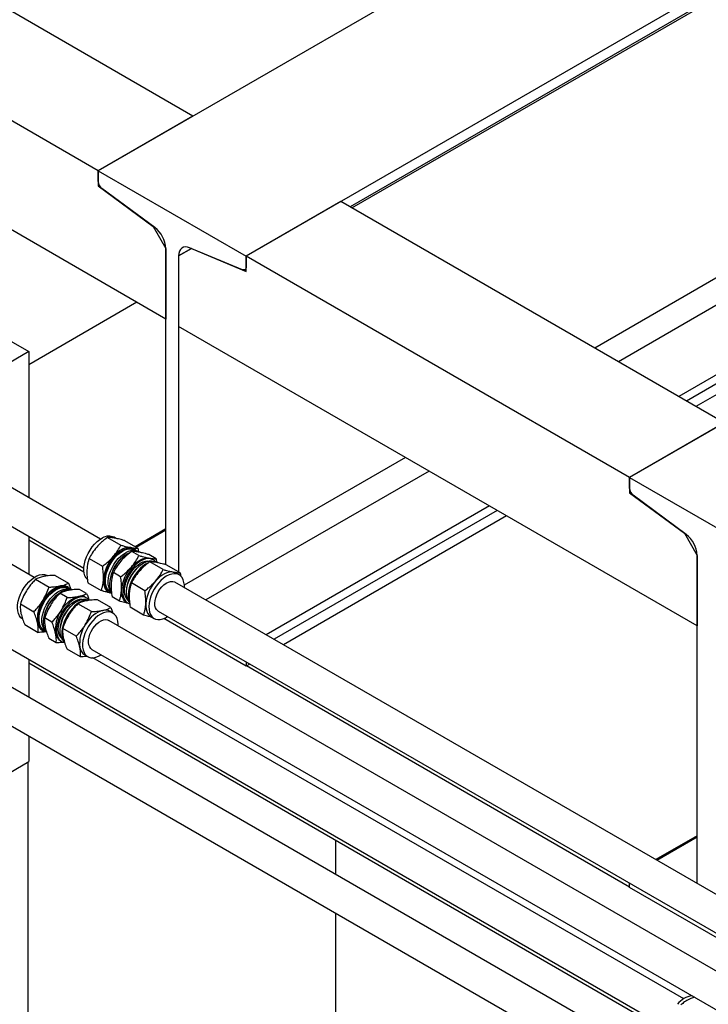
# Model space of a CAD drawing. Header units: millimetres. Extents: x 0 to 25230, y 0 to 17820.
# Tile 159 of 214: x 14622 to 15034, y 11676 to 12265. Entities that reach past the tile are written whole.
import ezdxf

# ---------------------------------------------------------------- set-up
doc = ezdxf.new("R2010")
doc.units = ezdxf.units.MM
doc.linetypes.add('SLD-Sólida', pattern=[0])
doc.layers.add('REFERÊNCIAS', color=9, linetype='SLD-Sólida')

msp = doc.modelspace()

# ---------------------------------------------------------------- linework, layer by layer
at = {"color": 7, "linetype": 'SLD-Sólida', "lineweight": 25, "ltscale": 30}
for p, q in [((14599.59, 12082.58), (14627.87, 12066.25)), ((14627.87, 12066.25), (14612.31, 12057.27)), ((14627.87, 12066.25), (14627.87, 11979)), ((14670.77, 11954.24), (14596.98, 11996.83)), ((14586.98, 11979.51), (14660.77, 11936.91)), ((14631.17, 11931.38), (14557.39, 11973.97)), ((14627.87, 11955.91), (14627.87, 11933.28)), ((14674.91, 11955.28), (14682.91, 11950.66)), ((14680.03, 11954.66), (14678.86, 11955.34)), ((14685.12, 11953.37), (14693.13, 11948.75)), ((14691.23, 11948.19), (14690.61, 11948.55)), ((14693.13, 11948.75), (14693.43, 11946.65)), ((14663.95, 11942.64), (14671.95, 11938.02)), ((14693.71, 11944.42), (14689.39, 11946.92)), ((14691.77, 11947.06), (14690.87, 11947.58)), ((14703.93, 11942.51), (14699.6, 11945.01)), ((14703.93, 11942.51), (14704.24, 11940.35)), ((14696.18, 11939.68), (14695.64, 11939.37)), ((14708.19, 11936.06), (14700.19, 11940.68)), ((14702.19, 11941.87), (14701.41, 11942.32)), ((14718.4, 11934.15), (14710.4, 11938.77)), ((14643.65, 11932.6), (14651.65, 11927.98)), ((14682.75, 11931.78), (14678.43, 11934.28)), ((14717.75, 11932.89), (14715.89, 11933.96)), ((14718.4, 11934.15), (14718.73, 11931.92)), ((14632, 11930.22), (14640, 11925.6)), ((14651.63, 11925.34), (14651.01, 11925.69)), ((14663.2, 11928.09), (14671.2, 11923.47)), ((14697.23, 11923.42), (14689.23, 11928.05)), ((15952.33, 11214.4), (14715.25, 11928.56)), ((14650.8, 11919.36), (14646.47, 11921.86)), ((14652.17, 11924.2), (14651.28, 11924.72)), ((14662.46, 11921.74), (14658.13, 11924.24)), ((14662.59, 11919.01), (14661.81, 11919.46)), ((14675.61, 11922.57), (14676.23, 11922.21)), ((14676.59, 11922.83), (14677.33, 11922.4)), ((14682.01, 11917.23), (14677.68, 11919.73)), ((14686.08, 11922.8), (14686.08, 11922.19)), ((14622.91, 11915.49), (14630.91, 11910.87)), ((14656.58, 11916.82), (14656.05, 11916.51)), ((14665.28, 11911), (14657.27, 11915.62)), ((14676.93, 11913.38), (14668.93, 11918)), ((14686.41, 11916.34), (14687.19, 11915.89)), ((14696.48, 11908.88), (14688.48, 11913.5)), ((14678.15, 11910.03), (14676.29, 11911.1)), ((14700.89, 11907.98), (14702.75, 11906.91)), ((14705.25, 11911.24), (15932.33, 11202.86)), ((14709.6, 11907.3), (14710.84, 11908.01)), ((14586.98, 11906.02), (15009.25, 11662.25)), ((14625.47, 11903.14), (14633.48, 11898.52)), ((14641.71, 11904.63), (14637.39, 11907.13)), ((15912.74, 11191.54), (14675.65, 11905.7)), ((15018.19, 11634.46), (14557.39, 11900.48)), ((14636.02, 11899.71), (14636.63, 11899.35)), ((14636.99, 11899.97), (14637.89, 11899.45)), ((14646.48, 11899.94), (14646.48, 11899.33)), ((14656.19, 11896.28), (14648.19, 11900.9)), ((14644.28, 11892.29), (14639.95, 11894.78)), ((14646.82, 11893.48), (14647.59, 11893.03)), ((14658.76, 11883.93), (14650.75, 11888.55)), ((14661.29, 11885.12), (14663.15, 11884.05)), ((14665.65, 11888.38), (15901.72, 11174.81)), ((14547.39, 11883.16), (15008.19, 11617.14)), ((14627.87, 11882.42), (14627.87, 11859.79)), ((15019.25, 11679.57), (14666.25, 11883.35)), ((14627.87, 11836.7), (14627.87, 11821.29)), ((14612.31, 11812.3), (14627.87, 11821.29))]:
    msp.add_line(p, q, dxfattribs=at)
at = {"color": 7, "linetype": 'SLD-Sólida', "lineweight": 25, "ltscale": 30, "flags": 128}
for points in [[(14662.9, 11930.07), (14662.12, 11931), (14661.43, 11932.3), (14660.98, 11933.84), (14660.77, 11935.57), (14660.8, 11937.47), (14661.09, 11939.48), (14661.61, 11941.56), (14662.37, 11943.65), (14663.33, 11945.72), (14664.48, 11947.71), (14665.8, 11949.57), (14667.24, 11951.26), (14668.78, 11952.74), (14670.38, 11953.98), (14672, 11954.95)], [(14688.97, 11949.15), (14687.76, 11949.25), (14686.48, 11949.12), (14685.14, 11948.75), (14683.76, 11948.16), (14682.37, 11947.35), (14681, 11946.34), (14679.66, 11945.15), (14678.38, 11943.79)], [(14684.38, 11947.8), (14685.99, 11948.47), (14687.54, 11948.83), (14689.01, 11948.87), (14690.35, 11948.6), (14691.54, 11948), (14692.54, 11947.11), (14692.65, 11946.98)], [(14690.61, 11948.55), (14690.07, 11948.82), (14688.97, 11949.15)], [(14677.36, 11921.73), (14676.5, 11922.07), (14675.4, 11922.82), (14674.49, 11923.85), (14673.81, 11925.16), (14673.35, 11926.69), (14673.14, 11928.43), (14673.18, 11930.33), (14673.46, 11932.34), (14673.99, 11934.41), (14674.74, 11936.51), (14675.7, 11938.58), (14676.86, 11940.56), (14678.17, 11942.42), (14679.61, 11944.11), (14681.15, 11945.6), (14682.75, 11946.84), (14684.38, 11947.8)], [(14676.59, 11922.83), (14676.16, 11923.11), (14675.21, 11924.02), (14674.47, 11925.2), (14673.95, 11926.64), (14673.67, 11928.28), (14673.65, 11930.09), (14673.87, 11932.03), (14674.33, 11934.05), (14675.03, 11936.1), (14675.94, 11938.12), (14677.04, 11940.08), (14678.3, 11941.91), (14679.7, 11943.58), (14681.2, 11945.04), (14682.76, 11946.26), (14684.35, 11947.2)], [(14677.24, 11922.67), (14676.9, 11923.04), (14676.16, 11924.23), (14675.64, 11925.66), (14675.37, 11927.3), (14675.34, 11929.12), (14675.56, 11931.06), (14676.02, 11933.08), (14676.72, 11935.12), (14677.63, 11937.15), (14678.73, 11939.1), (14680, 11940.93), (14681.4, 11942.6), (14682.89, 11944.06), (14684.46, 11945.28), (14686.04, 11946.23)], [(14677.14, 11922.97), (14676.73, 11924.06), (14676.4, 11925.7), (14676.31, 11927.52), (14676.47, 11929.48), (14676.88, 11931.53), (14677.52, 11933.63), (14678.38, 11935.71), (14679.44, 11937.74), (14680.68, 11939.67), (14682.06, 11941.46), (14683.56, 11943.05), (14685.13, 11944.41), (14686.75, 11945.52), (14688.37, 11946.34), (14688.56, 11946.42)], [(14703.61, 11940.65), (14703.03, 11941.26), (14701.93, 11942.01), (14700.66, 11942.45), (14699.25, 11942.57), (14697.73, 11942.37), (14696.15, 11941.85), (14694.53, 11941.03), (14692.91, 11939.92), (14691.33, 11938.56), (14689.84, 11936.97), (14688.45, 11935.18), (14687.22, 11933.25), (14686.16, 11931.22), (14685.3, 11929.14), (14684.65, 11927.04), (14684.25, 11924.99), (14684.09, 11923.03), (14684.17, 11921.21), (14684.51, 11919.57), (14685.08, 11918.15), (14685.88, 11916.97), (14686.88, 11916.08), (14688.07, 11915.49), (14688.13, 11915.47)], [(14689.18, 11937.55), (14690.46, 11938.91), (14691.8, 11940.11), (14693.17, 11941.12), (14694.56, 11941.92), (14695.94, 11942.52), (14697.28, 11942.88), (14698.56, 11943.02), (14699.77, 11942.92)], [(14699.77, 11942.92), (14700.87, 11942.59), (14701.41, 11942.32)], [(14686.98, 11917.88), (14686.5, 11918.44), (14685.81, 11919.63), (14685.36, 11921.07), (14685.14, 11922.7), (14685.17, 11924.5), (14685.45, 11926.41), (14685.97, 11928.38), (14686.71, 11930.37), (14687.66, 11932.32), (14688.8, 11934.18), (14690.08, 11935.9), (14691.48, 11937.44), (14692.97, 11938.75), (14694.5, 11939.82), (14696.04, 11940.6), (14697.54, 11941.07), (14698.97, 11941.23), (14700.29, 11941.07), (14700.36, 11941.05)], [(14702.6, 11940.73), (14701.31, 11941.03), (14699.88, 11941.01), (14698.37, 11940.67), (14696.8, 11940.02), (14695.21, 11939.07), (14693.65, 11937.85), (14692.15, 11936.39), (14690.75, 11934.72), (14689.49, 11932.89), (14688.38, 11930.94), (14687.48, 11928.91), (14686.78, 11926.87), (14686.32, 11924.85), (14686.1, 11922.91), (14686.12, 11921.09), (14686.4, 11919.45), (14686.92, 11918.02), (14687.66, 11916.83), (14688.01, 11916.44)], [(14699.2, 11939.96), (14697.71, 11939.19), (14696.09, 11938.09), (14694.52, 11936.72), (14693.02, 11935.13), (14691.64, 11933.35), (14690.4, 11931.42), (14689.34, 11929.39), (14688.48, 11927.3), (14687.84, 11925.21), (14687.43, 11923.16), (14687.27, 11921.2), (14687.36, 11919.37), (14687.69, 11917.73), (14687.92, 11917.07)], [(14629.54, 11930.18), (14631.15, 11931.36), (14632.77, 11932.26), (14634.37, 11932.87), (14635.91, 11933.16), (14637.35, 11933.12), (14638.66, 11932.77), (14639.26, 11932.48)], [(14720.84, 11925.33), (14720.84, 11926.67), (14720.63, 11928.41), (14720.17, 11929.95), (14719.49, 11931.25), (14718.58, 11932.28), (14717.48, 11933.03), (14716.21, 11933.47), (14714.81, 11933.59), (14713.29, 11933.39), (14711.7, 11932.87), (14710.08, 11932.05), (14708.47, 11930.94), (14706.89, 11929.58), (14705.39, 11927.98), (14704.01, 11926.2), (14702.77, 11924.27), (14701.71, 11922.24), (14700.85, 11920.16), (14700.21, 11918.06), (14699.8, 11916.01), (14699.64, 11914.05), (14699.73, 11912.23), (14700.07, 11910.59), (14700.64, 11909.16), (14701.44, 11907.99), (14702.44, 11907.1), (14703.63, 11906.51), (14704.97, 11906.23), (14706.44, 11906.27), (14707.99, 11906.63), (14709.6, 11907.3), (14709.6, 11907.3)], [(14714.25, 11934.56), (14713.04, 11934.66), (14711.76, 11934.53), (14710.41, 11934.16), (14709.04, 11933.57), (14707.65, 11932.76), (14706.28, 11931.75), (14704.94, 11930.55), (14703.66, 11929.2)], [(14715.89, 11933.96), (14715.35, 11934.23), (14714.25, 11934.56)], [(14624.26, 11906.5), (14623.2, 11907.31), (14622.35, 11908.41), (14621.71, 11909.76), (14621.31, 11911.35), (14621.15, 11913.13), (14621.25, 11915.05), (14621.59, 11917.08), (14622.16, 11919.17), (14622.97, 11921.26), (14623.97, 11923.31), (14625.17, 11925.28), (14626.51, 11927.1), (14627.98, 11928.75), (14629.54, 11930.18)], [(14646.78, 11926.24), (14645.43, 11925.85), (14644.05, 11925.24), (14642.66, 11924.42), (14641.29, 11923.39), (14639.96, 11922.19), (14638.68, 11920.82), (14637.49, 11919.31), (14636.4, 11917.69)], [(14641.91, 11923.04), (14643.52, 11924.22), (14645.14, 11925.12), (14646.74, 11925.72), (14648.28, 11926.01), (14649.72, 11925.98), (14651.03, 11925.63), (14652.18, 11924.97), (14653.05, 11924.12)], [(14642.02, 11922.53), (14643.59, 11923.68), (14645.17, 11924.55), (14646.73, 11925.12), (14648.23, 11925.37), (14649.62, 11925.31), (14650.88, 11924.92), (14651.28, 11924.72)], [(14672.53, 11930.2), (14672.53, 11928.6), (14672.72, 11927.12), (14673.08, 11925.78), (14673.62, 11924.62), (14674.32, 11923.64), (14675.17, 11922.86), (14675.61, 11922.57)], [(14705.25, 11911.24), (14705.07, 11911.35), (14704.25, 11912.11), (14703.65, 11913.15), (14703.29, 11914.44), (14703.18, 11915.92), (14703.32, 11917.55), (14703.72, 11919.26), (14704.35, 11921), (14705.2, 11922.69), (14706.22, 11924.29), (14707.4, 11925.72), (14708.67, 11926.95), (14710.01, 11927.92), (14711.35, 11928.6), (14712.65, 11928.96), (14713.87, 11929), (14714.95, 11928.71), (14715.25, 11928.56)], [(14638.4, 11898.73), (14637.87, 11898.84), (14636.64, 11899.35), (14635.58, 11900.16), (14634.72, 11901.26), (14634.09, 11902.62), (14633.68, 11904.21), (14633.53, 11905.98), (14633.62, 11907.91), (14633.96, 11909.94), (14634.54, 11912.02), (14635.34, 11914.12), (14636.35, 11916.17), (14637.54, 11918.13), (14638.88, 11919.96), (14640.35, 11921.61), (14641.91, 11923.04)], [(14636.99, 11899.97), (14636.29, 11900.46), (14635.39, 11901.45), (14634.71, 11902.7), (14634.25, 11904.2), (14634.05, 11905.89), (14634.08, 11907.74), (14634.37, 11909.71), (14634.9, 11911.74), (14635.65, 11913.79), (14636.61, 11915.8), (14637.76, 11917.72), (14639.07, 11919.51), (14640.5, 11921.13), (14642.02, 11922.53)], [(14637.75, 11899.7), (14637.09, 11900.47), (14636.4, 11901.73), (14635.95, 11903.22), (14635.74, 11904.91), (14635.78, 11906.77), (14636.06, 11908.73), (14636.59, 11910.76), (14637.34, 11912.81), (14638.31, 11914.82), (14639.46, 11916.74), (14640.76, 11918.54), (14642.19, 11920.15), (14643.71, 11921.55)], [(14638.48, 11898.62), (14638.31, 11898.84), (14637.56, 11900.07), (14637.04, 11901.55), (14636.76, 11903.24), (14636.73, 11905.09), (14636.94, 11907.08), (14637.4, 11909.14), (14638.09, 11911.24), (14639, 11913.31), (14640.1, 11915.33), (14641.38, 11917.23), (14642.79, 11918.97), (14644.31, 11920.51), (14645.89, 11921.82), (14647.51, 11922.87), (14649.13, 11923.62), (14650.7, 11924.07), (14652.2, 11924.2), (14653.58, 11924.01), (14653.67, 11923.98)], [(14643.71, 11921.55), (14645.28, 11922.7), (14646.87, 11923.57), (14648.42, 11924.14), (14649.92, 11924.4), (14651.31, 11924.33), (14651.89, 11924.2)], [(14644.36, 11920.71), (14645.88, 11921.82), (14645.9, 11921.83)], [(14664.01, 11917.79), (14663.65, 11918.2), (14662.59, 11919.01), (14661.36, 11919.52), (14659.98, 11919.71), (14658.48, 11919.58), (14656.91, 11919.13), (14655.29, 11918.38), (14653.67, 11917.33), (14652.08, 11916.02), (14650.57, 11914.48), (14649.15, 11912.74), (14647.88, 11910.84), (14646.78, 11908.82), (14645.87, 11906.75), (14645.18, 11904.65), (14644.72, 11902.59), (14644.5, 11900.6), (14644.54, 11898.75), (14644.82, 11897.06), (14645.34, 11895.58), (14646.08, 11894.35), (14647.04, 11893.39), (14648.19, 11892.73), (14649.36, 11892.4)], [(14647.21, 11911.45), (14648.29, 11913.07), (14649.48, 11914.58), (14650.76, 11915.95), (14652.09, 11917.16), (14653.47, 11918.18), (14654.85, 11919.01), (14656.23, 11919.62), (14657.58, 11920)], [(14686.41, 11916.34), (14685.97, 11916.62), (14685.12, 11917.4), (14684.42, 11918.38), (14683.88, 11919.55), (14683.52, 11920.88), (14683.33, 11922.36), (14683.33, 11923.96)], [(14647.38, 11895.02), (14646.66, 11895.92), (14646.05, 11897.19), (14645.66, 11898.7), (14645.53, 11900.39), (14645.63, 11902.22), (14645.99, 11904.16), (14646.58, 11906.14), (14647.39, 11908.12), (14648.4, 11910.05), (14649.58, 11911.87), (14650.91, 11913.54), (14652.34, 11915.01), (14653.85, 11916.25), (14655.39, 11917.23), (14656.92, 11917.92), (14658.4, 11918.29), (14659.8, 11918.35), (14660.76, 11918.19)], [(14663, 11917.87), (14662.07, 11918.12), (14660.68, 11918.19), (14659.18, 11917.93), (14657.62, 11917.36), (14656.04, 11916.49), (14654.47, 11915.34), (14652.95, 11913.94), (14651.52, 11912.33), (14650.21, 11910.53), (14649.06, 11908.61), (14648.1, 11906.6), (14647.35, 11904.55), (14646.82, 11902.52), (14646.53, 11900.56), (14646.49, 11898.7), (14646.7, 11897.01), (14647.16, 11895.52), (14647.84, 11894.26), (14648.74, 11893.27), (14648.78, 11893.24)], [(14664.04, 11917.79), (14663.16, 11917.87), (14661.66, 11917.74), (14660.09, 11917.3), (14658.47, 11916.54), (14656.85, 11915.5), (14655.27, 11914.19), (14653.75, 11912.64), (14652.34, 11910.9), (14651.06, 11909), (14649.96, 11906.99), (14649.05, 11904.91), (14648.36, 11902.81), (14647.9, 11900.75), (14647.69, 11898.77), (14647.72, 11896.91), (14648, 11895.22), (14648.52, 11893.75), (14649.09, 11892.76)], [(14697.8, 11915.6), (14697.81, 11914), (14698, 11912.53), (14698.36, 11911.19), (14698.9, 11910.02), (14699.6, 11909.04), (14700.45, 11908.27), (14700.89, 11907.98)], [(14681.24, 11902.47), (14681.25, 11903.4), (14681.1, 11905.17), (14680.7, 11906.76), (14680.06, 11908.12), (14679.2, 11909.22), (14678.15, 11910.03), (14676.91, 11910.54), (14675.53, 11910.73), (14674.04, 11910.6), (14672.47, 11910.15), (14670.85, 11909.4), (14669.23, 11908.35), (14667.64, 11907.04), (14666.12, 11905.5), (14664.71, 11903.76), (14663.44, 11901.86), (14662.34, 11899.84), (14661.43, 11897.77), (14660.74, 11895.67), (14660.28, 11893.61), (14660.06, 11891.62), (14660.09, 11889.77), (14660.37, 11888.08), (14660.89, 11886.6), (14661.64, 11885.37), (14662.6, 11884.41), (14663.75, 11883.75), (14665.06, 11883.4), (14666.5, 11883.37), (14668.04, 11883.66), (14669.64, 11884.26), (14671.24, 11885.15)], [(14672.05, 11911.65), (14670.71, 11911.26), (14669.33, 11910.65), (14667.94, 11909.83), (14666.57, 11908.8), (14665.24, 11907.59), (14663.96, 11906.22), (14662.77, 11904.71), (14661.68, 11903.09)], [(14665.65, 11888.38), (14664.98, 11888.89), (14664.28, 11889.81), (14663.81, 11891), (14663.6, 11892.41), (14663.63, 11893.98), (14663.92, 11895.66), (14664.45, 11897.4), (14665.21, 11899.12), (14666.16, 11900.76), (14667.28, 11902.27), (14668.52, 11903.59), (14669.83, 11904.68), (14671.18, 11905.48), (14672.5, 11905.99), (14673.76, 11906.17), (14674.9, 11906.01), (14675.65, 11905.7)]]:
    msp.add_lwpolyline(points, dxfattribs=at)
at = {"color": 7, "linetype": 'SLD-Sólida', "lineweight": 25, "ltscale": 900}
for centre, radius, start, end in [((14675.78, 11948.97), 7.07, 64.23411, 122.31248), ((14696.1, 11928.1), 23.67, 138.48508, 174.9174), ((14697.21, 11927.42), 20.86, 124.14875, 175.85662), ((14687.95, 11941.54), 6.71, 64.1116, 122.43499), ((14689.81, 11939.77), 7.48, 77.06465, 120.28802), ((14691.64, 11941.34), 5.73, 61.11854, 98.81196), ((14706.91, 11921.86), 23.67, 138.48508, 174.9174), ((14706.67, 11921.96), 20.61, 122.3481, 177.65728), ((14702.63, 11935.07), 5.67, 61.0235, 96.5563), ((14648.19, 11920.49), 5.92, 61.49058, 103.81455), ((14721.38, 11913.51), 23.67, 138.48508, 174.9174), ((14657.98, 11904.41), 21.24, 129.89099, 175.51557), ((14658.99, 11914.26), 5.92, 61.49058, 103.81455), ((14652.78, 11906.58), 19.79, 145.85625, 187.0595), ((14667.08, 11899.1), 20.62, 122.35487, 177.6505), ((14663.58, 11900.34), 19.79, 145.85625, 187.0595), ((14673.47, 11905.9), 5.92, 61.49058, 103.81455), ((14639.36, 11905.03), 6.28, 188.03612, 237.78866), ((14678.06, 11891.99), 19.79, 145.85625, 187.0595), ((14650.27, 11898.86), 6.39, 188.48712, 237.33766), ((14664.64, 11890.43), 6.28, 188.03612, 237.78866), ((15026.16, 11667.89), 13.62, 98.10605, 141.83582)]:
    msp.add_arc(centre, radius, start, end, dxfattribs=at)
at = {"color": 7, "linetype": 'SLD-Sólida', "lineweight": 25, "ltscale": 30}
for points, knots in [([(14674.91, 11955.28), (14674.2, 11954.75), (14672.85, 11953.72), (14670.64, 11951.83), (14669.29, 11950.38), (14668.48, 11949.5)], [0, 0, 0, 0, 0.303074, 0.582113, 1, 1, 1, 1]), ([(14679.07, 11954.87), (14678.2, 11955.01), (14676.57, 11955.27), (14675.44, 11955.28), (14674.91, 11955.28)], [0, 0, 0, 0, 0.535251, 1, 1, 1, 1]), ([(14685.12, 11953.37), (14684.45, 11953.56), (14683.17, 11953.92), (14681.09, 11954.45), (14679.82, 11954.71), (14679.07, 11954.87)], [0, 0, 0, 0, 0.303074, 0.582113, 1, 1, 1, 1]), ([(14668.48, 11949.5), (14667.54, 11948.33), (14665.79, 11946.12), (14664.53, 11943.74), (14663.95, 11942.64)], [0, 0, 0, 0, 0.535251, 1, 1, 1, 1]), ([(14678.38, 11943.79), (14679.32, 11944.97), (14681.07, 11947.17), (14682.33, 11949.55), (14682.91, 11950.66)], [0, 0, 0, 0, 0.535251, 1, 1, 1, 1]), ([(14682.91, 11950.66), (14683.58, 11950.47), (14684.87, 11950.1), (14686.94, 11949.57), (14688.21, 11949.31), (14688.97, 11949.15)], [0, 0, 0, 0, 0.303074, 0.582113, 1, 1, 1, 1]), ([(14688.97, 11949.15), (14689.84, 11949.01), (14691.46, 11948.75), (14692.6, 11948.75), (14693.13, 11948.75)], [0, 0, 0, 0, 0.535251, 1, 1, 1, 1]), ([(14663.95, 11942.64), (14663.75, 11942.01), (14663.36, 11940.81), (14662.86, 11938.6), (14662.71, 11936.92), (14662.63, 11935.91)], [0, 0, 0, 0, 0.303074, 0.582113, 1, 1, 1, 1]), ([(14671.95, 11938.02), (14672.66, 11938.55), (14674.01, 11939.57), (14676.22, 11941.46), (14677.57, 11942.92), (14678.38, 11943.79)], [0, 0, 0, 0, 0.303074, 0.582113, 1, 1, 1, 1]), ([(14689.39, 11946.92), (14688.68, 11946.39), (14687.32, 11945.37), (14685.12, 11943.48), (14683.77, 11942.02), (14682.96, 11941.15)], [0, 0, 0, 0, 0.303074, 0.582113, 1, 1, 1, 1]), ([(14689.18, 11937.55), (14690.12, 11938.73), (14691.87, 11940.93), (14693.13, 11943.31), (14693.71, 11944.42)], [0, 0, 0, 0, 0.535251, 1, 1, 1, 1]), ([(14693.54, 11946.51), (14692.67, 11946.65), (14691.05, 11946.92), (14689.91, 11946.92), (14689.39, 11946.92)], [0, 0, 0, 0, 0.535251, 1, 1, 1, 1]), ([(14699.6, 11945.01), (14698.93, 11945.2), (14697.65, 11945.56), (14695.57, 11946.1), (14694.3, 11946.36), (14693.54, 11946.51)], [0, 0, 0, 0, 0.3030737, 0.5821129, 1, 1, 1, 1]), ([(14693.71, 11944.42), (14694.38, 11944.23), (14695.67, 11943.87), (14697.74, 11943.33), (14699.01, 11943.07), (14699.77, 11942.92)], [0, 0, 0, 0, 0.303074, 0.582113, 1, 1, 1, 1]), ([(14699.77, 11942.92), (14700.64, 11942.78), (14702.26, 11942.51), (14703.4, 11942.51), (14703.93, 11942.51)], [0, 0, 0, 0, 0.535251, 1, 1, 1, 1]), ([(14672.53, 11930.2), (14672.54, 11931.55), (14672.56, 11934.07), (14672.14, 11936.77), (14671.95, 11938.02)], [0, 0, 0, 0, 0.535251, 1, 1, 1, 1]), ([(14682.96, 11941.15), (14682.02, 11939.97), (14680.27, 11937.77), (14679.01, 11935.39), (14678.43, 11934.28)], [0, 0, 0, 0, 0.535251, 1, 1, 1, 1]), ([(14682.75, 11931.78), (14683.46, 11932.31), (14684.81, 11933.33), (14687.02, 11935.23), (14688.37, 11936.68), (14689.18, 11937.55)], [0, 0, 0, 0, 0.303074, 0.582113, 1, 1, 1, 1]), ([(14700.19, 11940.68), (14699.48, 11940.15), (14698.13, 11939.13), (14695.92, 11937.24), (14694.57, 11935.78), (14693.76, 11934.91)], [0, 0, 0, 0, 0.303074, 0.582113, 1, 1, 1, 1]), ([(14704.35, 11940.28), (14703.48, 11940.42), (14701.85, 11940.68), (14700.71, 11940.68), (14700.19, 11940.68)], [0, 0, 0, 0, 0.535251, 1, 1, 1, 1]), ([(14710.4, 11938.77), (14709.73, 11938.96), (14708.45, 11939.33), (14706.37, 11939.86), (14705.1, 11940.12), (14704.35, 11940.28)], [0, 0, 0, 0, 0.3030737, 0.5821129, 1, 1, 1, 1]), ([(14636.88, 11931.95), (14635.87, 11931.71), (14634, 11931.24), (14632.63, 11930.54), (14632, 11930.22)], [0, 0, 0, 0, 0.535251, 1, 1, 1, 1]), ([(14643.65, 11932.6), (14642.91, 11932.57), (14641.49, 11932.53), (14639.17, 11932.35), (14637.74, 11932.1), (14636.88, 11931.95)], [0, 0, 0, 0, 0.303074, 0.582113, 1, 1, 1, 1]), ([(14662.63, 11935.91), (14662.61, 11934.56), (14662.59, 11932.04), (14663.01, 11929.34), (14663.2, 11928.09)], [0, 0, 0, 0, 0.535251, 1, 1, 1, 1]), ([(14678.43, 11934.28), (14678.22, 11933.65), (14677.84, 11932.45), (14677.34, 11930.24), (14677.19, 11928.56), (14677.1, 11927.55)], [0, 0, 0, 0, 0.303074, 0.582113, 1, 1, 1, 1]), ([(14683.33, 11923.96), (14683.34, 11925.31), (14683.36, 11927.84), (14682.95, 11930.53), (14682.75, 11931.78)], [0, 0, 0, 0, 0.535251, 1, 1, 1, 1]), ([(14693.76, 11934.91), (14692.82, 11933.73), (14691.07, 11931.53), (14689.81, 11929.15), (14689.23, 11928.05)], [0, 0, 0, 0, 0.535251, 1, 1, 1, 1]), ([(14703.66, 11929.2), (14704.6, 11930.37), (14706.35, 11932.58), (14707.61, 11934.96), (14708.19, 11936.06)], [0, 0, 0, 0, 0.535251, 1, 1, 1, 1]), ([(14708.19, 11936.06), (14708.86, 11935.87), (14710.14, 11935.51), (14712.22, 11934.98), (14713.49, 11934.72), (14714.25, 11934.56)], [0, 0, 0, 0, 0.303074, 0.582113, 1, 1, 1, 1]), ([(14714.25, 11934.56), (14715.12, 11934.42), (14716.74, 11934.16), (14717.88, 11934.15), (14718.4, 11934.15)], [0, 0, 0, 0, 0.535251, 1, 1, 1, 1]), ([(14632, 11930.22), (14631.38, 11929.58), (14630.21, 11928.36), (14628.31, 11926.12), (14627.18, 11924.42), (14626.5, 11923.4)], [0, 0, 0, 0, 0.303074, 0.582113, 1, 1, 1, 1]), ([(14636.4, 11917.69), (14637.17, 11919.05), (14638.61, 11921.61), (14639.56, 11924.33), (14640, 11925.6)], [0, 0, 0, 0, 0.535251, 1, 1, 1, 1]), ([(14640, 11925.6), (14640.74, 11925.62), (14642.16, 11925.66), (14644.48, 11925.85), (14645.92, 11926.09), (14646.78, 11926.24)], [0, 0, 0, 0, 0.303074, 0.582113, 1, 1, 1, 1]), ([(14646.78, 11926.24), (14647.78, 11926.49), (14649.65, 11926.95), (14651.02, 11927.65), (14651.65, 11927.98)], [0, 0, 0, 0, 0.535251, 1, 1, 1, 1]), ([(14651.65, 11927.98), (14651.95, 11927.27), (14652.5, 11925.93), (14652.94, 11924.64), (14653.14, 11924.03)], [0, 0, 0, 0, 0.528632, 1, 1, 1, 1]), ([(14671.2, 11923.47), (14671.4, 11924.1), (14671.79, 11925.3), (14672.29, 11927.51), (14672.44, 11929.19), (14672.53, 11930.2)], [0, 0, 0, 0, 0.303074, 0.582113, 1, 1, 1, 1]), ([(14677.1, 11927.55), (14677.09, 11926.2), (14677.07, 11923.68), (14677.49, 11920.98), (14677.68, 11919.73)], [0, 0, 0, 0, 0.535251, 1, 1, 1, 1]), ([(14689.23, 11928.05), (14689.03, 11927.42), (14688.64, 11926.22), (14688.14, 11924.01), (14687.99, 11922.33), (14687.91, 11921.32)], [0, 0, 0, 0, 0.303074, 0.582113, 1, 1, 1, 1]), ([(14697.23, 11923.42), (14697.94, 11923.96), (14699.29, 11924.98), (14701.5, 11926.87), (14702.85, 11928.32), (14703.66, 11929.2)], [0, 0, 0, 0, 0.303074, 0.582113, 1, 1, 1, 1]), ([(14626.5, 11923.4), (14625.74, 11922.03), (14624.3, 11919.48), (14623.35, 11916.75), (14622.91, 11915.49)], [0, 0, 0, 0, 0.535251, 1, 1, 1, 1]), ([(14646.47, 11921.86), (14645.86, 11921.22), (14644.68, 11920), (14642.79, 11917.77), (14641.66, 11916.06), (14640.98, 11915.04)], [0, 0, 0, 0, 0.303074, 0.582113, 1, 1, 1, 1]), ([(14651.35, 11923.6), (14650.35, 11923.35), (14648.48, 11922.88), (14647.11, 11922.18), (14646.47, 11921.86)], [0, 0, 0, 0, 0.535251, 1, 1, 1, 1]), ([(14647.21, 11911.45), (14647.97, 11912.82), (14649.41, 11915.37), (14650.36, 11918.1), (14650.8, 11919.36)], [0, 0, 0, 0, 0.535251, 1, 1, 1, 1]), ([(14650.8, 11919.36), (14651.54, 11919.38), (14652.96, 11919.43), (14655.28, 11919.61), (14656.72, 11919.86), (14657.58, 11920)], [0, 0, 0, 0, 0.303074, 0.582113, 1, 1, 1, 1]), ([(14658.13, 11924.24), (14657.39, 11924.22), (14655.97, 11924.17), (14653.65, 11923.99), (14652.21, 11923.74), (14651.35, 11923.6)], [0, 0, 0, 0, 0.303074, 0.582113, 1, 1, 1, 1]), ([(14657.58, 11920), (14658.58, 11920.25), (14660.45, 11920.72), (14661.82, 11921.42), (14662.46, 11921.74)], [0, 0, 0, 0, 0.535251, 1, 1, 1, 1]), ([(14662.46, 11921.74), (14662.74, 11921.04), (14663.29, 11919.69), (14663.81, 11918.31), (14663.98, 11917.68), (14663.98, 11917.66)], [0, 0, 0, 0, 0.509935, 0.979431, 1, 1, 1, 1]), ([(14676.05, 11922.24), (14675.45, 11922.37), (14673.99, 11922.68), (14672.24, 11923.18), (14671.2, 11923.47)], [0, 0, 0, 0, 0.410257, 1, 1, 1, 1]), ([(14682.01, 11917.23), (14682.21, 11917.86), (14682.59, 11919.06), (14683.09, 11921.27), (14683.24, 11922.95), (14683.33, 11923.96)], [0, 0, 0, 0, 0.303074, 0.582113, 1, 1, 1, 1]), ([(14687.91, 11921.32), (14687.89, 11919.97), (14687.87, 11917.44), (14688.29, 11914.75), (14688.48, 11913.5)], [0, 0, 0, 0, 0.535251, 1, 1, 1, 1]), ([(14697.8, 11915.6), (14697.82, 11916.95), (14697.84, 11919.48), (14697.42, 11922.17), (14697.23, 11923.42)], [0, 0, 0, 0, 0.535251, 1, 1, 1, 1]), ([(14622.91, 11915.49), (14622.87, 11914.97), (14622.8, 11913.98), (14622.86, 11912.14), (14623.1, 11910.72), (14623.24, 11909.86)], [0, 0, 0, 0, 0.303074, 0.582113, 1, 1, 1, 1]), ([(14630.91, 11910.87), (14631.53, 11911.5), (14632.7, 11912.72), (14634.59, 11914.96), (14635.73, 11916.66), (14636.4, 11917.69)], [0, 0, 0, 0, 0.303074, 0.582113, 1, 1, 1, 1]), ([(14640.98, 11915.04), (14640.21, 11913.67), (14638.78, 11911.12), (14637.83, 11908.4), (14637.39, 11907.13)], [0, 0, 0, 0, 0.535251, 1, 1, 1, 1]), ([(14657.27, 11915.62), (14656.66, 11914.99), (14655.48, 11913.77), (14653.59, 11911.53), (14652.46, 11909.83), (14651.78, 11908.81)], [0, 0, 0, 0, 0.303074, 0.582113, 1, 1, 1, 1]), ([(14662.15, 11917.36), (14661.15, 11917.11), (14659.28, 11916.65), (14657.91, 11915.95), (14657.27, 11915.62)], [0, 0, 0, 0, 0.535251, 1, 1, 1, 1]), ([(14668.93, 11918), (14668.19, 11917.98), (14666.77, 11917.93), (14664.45, 11917.75), (14663.01, 11917.51), (14662.15, 11917.36)], [0, 0, 0, 0, 0.303074, 0.582113, 1, 1, 1, 1]), ([(14672.05, 11911.65), (14673.06, 11911.89), (14674.93, 11912.36), (14676.3, 11913.06), (14676.93, 11913.38)], [0, 0, 0, 0, 0.535251, 1, 1, 1, 1]), ([(14676.93, 11913.38), (14677.23, 11912.68), (14677.7, 11911.55), (14678.07, 11910.47), (14678.2, 11910.07)], [0, 0, 0, 0, 0.630761, 1, 1, 1, 1]), ([(14687.08, 11915.95), (14686.41, 11916.1), (14684.88, 11916.42), (14683.04, 11916.94), (14682.01, 11917.23)], [0, 0, 0, 0, 0.438327, 1, 1, 1, 1]), ([(14696.48, 11908.88), (14696.68, 11909.5), (14697.07, 11910.7), (14697.57, 11912.91), (14697.72, 11914.6), (14697.8, 11915.6)], [0, 0, 0, 0, 0.303074, 0.582113, 1, 1, 1, 1]), ([(14623.24, 11909.86), (14623.53, 11908.71), (14624.07, 11906.56), (14625.03, 11904.23), (14625.47, 11903.14)], [0, 0, 0, 0, 0.535251, 1, 1, 1, 1]), ([(14633.14, 11904.15), (14632.85, 11905.3), (14632.32, 11907.45), (14631.36, 11909.78), (14630.91, 11910.87)], [0, 0, 0, 0, 0.535251, 1, 1, 1, 1]), ([(14641.71, 11904.63), (14642.33, 11905.27), (14643.5, 11906.49), (14645.39, 11908.73), (14646.53, 11910.43), (14647.21, 11911.45)], [0, 0, 0, 0, 0.303074, 0.582113, 1, 1, 1, 1]), ([(14651.78, 11908.81), (14651.02, 11907.44), (14649.58, 11904.88), (14648.63, 11902.16), (14648.19, 11900.9)], [0, 0, 0, 0, 0.535251, 1, 1, 1, 1]), ([(14661.68, 11903.09), (14662.45, 11904.46), (14663.89, 11907.02), (14664.84, 11909.74), (14665.28, 11911)], [0, 0, 0, 0, 0.535251, 1, 1, 1, 1]), ([(14665.28, 11911), (14666.02, 11911.03), (14667.44, 11911.07), (14669.76, 11911.25), (14671.19, 11911.5), (14672.05, 11911.65)], [0, 0, 0, 0, 0.303074, 0.582113, 1, 1, 1, 1]), ([(14701.55, 11907.6), (14700.88, 11907.74), (14699.36, 11908.06), (14697.52, 11908.58), (14696.48, 11908.88)], [0, 0, 0, 0, 0.4383268, 1, 1, 1, 1]), ([(14633.48, 11898.52), (14633.52, 11899.04), (14633.58, 11900.03), (14633.53, 11901.87), (14633.29, 11903.3), (14633.14, 11904.15)], [0, 0, 0, 0, 0.303074, 0.582113, 1, 1, 1, 1]), ([(14637.39, 11907.13), (14637.35, 11906.61), (14637.28, 11905.62), (14637.33, 11903.78), (14637.58, 11902.36), (14637.72, 11901.5)], [0, 0, 0, 0, 0.303074, 0.582113, 1, 1, 1, 1]), ([(14637.72, 11901.5), (14638.01, 11900.35), (14638.55, 11898.2), (14639.51, 11895.87), (14639.95, 11894.78)], [0, 0, 0, 0, 0.5352511, 1, 1, 1, 1]), ([(14643.94, 11897.91), (14643.66, 11899.06), (14643.12, 11901.22), (14642.16, 11903.55), (14641.71, 11904.63)], [0, 0, 0, 0, 0.535251, 1, 1, 1, 1]), ([(14656.19, 11896.28), (14656.8, 11896.91), (14657.98, 11898.13), (14659.87, 11900.37), (14661, 11902.07), (14661.68, 11903.09)], [0, 0, 0, 0, 0.303074, 0.582113, 1, 1, 1, 1]), ([(14637.92, 11898.84), (14637.55, 11898.79), (14636.21, 11898.58), (14634.63, 11898.55), (14633.48, 11898.52)], [0, 0, 0, 0, 0.269869, 1, 1, 1, 1]), ([(14644.28, 11892.29), (14644.32, 11892.8), (14644.39, 11893.8), (14644.33, 11895.64), (14644.09, 11897.06), (14643.94, 11897.91)], [0, 0, 0, 0, 0.303074, 0.582113, 1, 1, 1, 1]), ([(14648.19, 11900.9), (14648.15, 11900.38), (14648.08, 11899.39), (14648.13, 11897.54), (14648.38, 11896.12), (14648.52, 11895.27)], [0, 0, 0, 0, 0.303074, 0.582113, 1, 1, 1, 1]), ([(14658.42, 11889.55), (14658.13, 11890.71), (14657.59, 11892.86), (14656.64, 11895.19), (14656.19, 11896.28)], [0, 0, 0, 0, 0.535251, 1, 1, 1, 1]), ([(14648.87, 11892.63), (14648.46, 11892.56), (14647.06, 11892.35), (14645.43, 11892.31), (14644.28, 11892.29)], [0, 0, 0, 0, 0.295663, 1, 1, 1, 1]), ([(14648.52, 11895.27), (14648.81, 11894.12), (14649.35, 11891.97), (14650.31, 11889.63), (14650.75, 11888.55)], [0, 0, 0, 0, 0.535251, 1, 1, 1, 1]), ([(14658.76, 11883.93), (14658.79, 11884.44), (14658.86, 11885.44), (14658.81, 11887.28), (14658.57, 11888.7), (14658.42, 11889.55)], [0, 0, 0, 0, 0.303074, 0.582113, 1, 1, 1, 1]), ([(14662.88, 11884.2), (14662.62, 11884.17), (14661.37, 11883.98), (14659.91, 11883.95), (14658.76, 11883.93)], [0, 0, 0, 0, 0.20831, 1, 1, 1, 1]), ([(15022.73, 11679.4), (15021.68, 11678.85), (15019.72, 11677.83), (15018.26, 11676.59), (15017.58, 11676.02)], [0, 0, 0, 0, 0.535251, 1, 1, 1, 1]), ([(15025.66, 11680.54), (15025.6, 11680.53), (15024.54, 11680.2), (15023.61, 11679.79), (15022.73, 11679.4)], [0, 0, 0, 0, 0.056215, 1, 1, 1, 1])]:
    msp.add_open_spline(points, degree=3, knots=knots, dxfattribs=at)
at = {"layer": 'REFERÊNCIAS', "linetype": 'SLD-Sólida', "lineweight": 25, "ltscale": 30}
for p, q in [((15306.76, 12542.27), (14669.41, 12174.33)), ((15395.15, 12491.24), (14757.8, 12123.31)), ((15395.15, 12484.79), (14819.96, 12152.74)), ((14821, 12152.13), (15394.41, 12483.16)), ((14669.41, 12174.33), (14351.99, 12357.57)), ((14725.98, 12206.99), (14465.13, 12357.57)), ((15624.25, 12358.98), (14986.9, 11991.05)), ((14709.79, 12085.7), (14351.99, 12292.25)), ((15354.78, 12292.77), (14966.08, 12068.38)), ((15361.35, 12280.24), (14980.22, 12060.22)), ((15392.98, 12256.86), (15016.29, 12039.4)), ((15395.15, 12252.73), (15020.95, 12036.71)), ((15395.15, 12246.28), (15026.54, 12033.48)), ((14725.98, 12206.99), (14669.41, 12174.33)), ((14669.41, 12174.33), (14669.41, 12165.26)), ((14669.41, 12174.33), (14757.8, 12123.31)), ((14669.41, 12167.88), (14669.41, 12174.33)), ((14670.03, 12165.62), (14669.41, 12165.26)), ((14669.41, 12165.26), (14702.15, 12141.06)), ((14703.21, 12140.37), (14671.58, 12163.75)), ((14814.37, 12155.96), (14757.8, 12123.31)), ((15043.47, 12023.7), (14814.37, 12155.96)), ((14702.22, 12141.1), (14702.15, 12141.06)), ((14702.15, 12141.06), (14709.79, 12127.83)), ((14709.79, 11938.94), (14709.79, 12127.84)), ((14709.79, 12127.83), (14709.79, 12085.7)), ((14725.15, 12127.89), (14717.42, 12123.43)), ((14717.42, 12123.42), (14725.06, 12127.83)), ((14755.63, 12115.23), (14724, 12128.37)), ((14725.15, 12127.89), (14725.06, 12127.83)), ((14725.06, 12127.83), (14757.8, 12114.23)), ((14717.42, 12123.43), (14717.42, 11934.72)), ((14717.42, 12123.42), (14717.42, 12081.29)), ((14757.8, 12114.23), (14757.8, 12123.31)), ((14986.9, 11991.05), (14757.8, 12123.31)), ((14757.8, 12123.31), (14757.8, 12116.85)), ((14757.06, 12115.22), (14757.8, 12115.65)), ((14692.42, 12095.73), (14627.87, 12058.46)), ((14692.42, 12095.73), (14627.87, 12058.46)), ((15027.28, 11902.42), (14717.42, 12081.29)), ((15043.47, 12023.7), (14986.9, 11991.05)), ((14852.93, 12003.06), (14720.83, 11926.8)), ((14867.07, 11994.9), (14733.7, 11917.91)), ((14986.9, 11991.05), (14986.9, 11981.98)), ((14986.9, 11991.05), (15075.29, 11940.02)), ((14986.9, 11984.59), (14986.9, 11991.05)), ((14987.52, 11982.33), (14986.9, 11981.98)), ((14986.9, 11981.98), (15019.64, 11957.78)), ((15020.7, 11957.08), (14989.07, 11980.46)), ((14903.14, 11974.08), (14769.76, 11897.09)), ((14907.8, 11971.39), (14774.42, 11894.39)), ((14913.39, 11968.16), (14780.01, 11891.17)), ((14709.79, 11960.34), (14691.42, 11949.73)), ((14709.79, 11959.51), (14692.14, 11949.32)), ((15019.71, 11957.82), (15019.64, 11957.78)), ((15019.64, 11957.78), (15027.28, 11944.55)), ((14660.86, 11934.51), (14627.87, 11953.56)), ((15027.28, 11944.55), (15027.28, 11902.42)), ((15027.28, 11748.42), (15027.28, 11944.55)), ((14757.8, 11878.34), (14708.5, 11906.81)), ((15009.35, 11659.84), (14627.87, 11880.07)), ((14757.8, 11880.9), (14757.8, 11878.34)), ((14760.01, 11879.62), (14757.8, 11878.34)), ((14986.9, 11746.29), (14757.98, 11878.45)), ((14627.52, 10906.95), (14627.52, 11821.08)), ((14811.36, 11753.86), (14811.36, 11774.14)), ((15027.28, 11777.05), (15002.48, 11762.74)), ((15027.28, 11776.22), (15003.2, 11762.32)), ((14986.9, 11746.09), (14986.9, 11748.64)), ((15075.29, 11695.06), (14986.9, 11746.09)), ((14811.36, 11601.37), (14811.36, 11730.77))]:
    msp.add_line(p, q, dxfattribs=at)
at = {"layer": 'REFERÊNCIAS', "linetype": 'SLD-Sólida', "lineweight": 25, "ltscale": 30, "flags": 128}
for points in [[(14724, 12128.37), (14722.67, 12128.78), (14721.42, 12128.87), (14720.28, 12128.66), (14719.3, 12128.13), (14718.5, 12127.32), (14717.91, 12126.24), (14717.55, 12124.93), (14717.42, 12123.43)], [(14757.8, 12116.85), (14757.76, 12116.36), (14757.64, 12115.93), (14757.45, 12115.57), (14757.18, 12115.3), (14756.86, 12115.13), (14756.48, 12115.06), (14756.07, 12115.09), (14755.63, 12115.23)]]:
    msp.add_lwpolyline(points, dxfattribs=at)
at = {"layer": 'REFERÊNCIAS', "linetype": 'SLD-Sólida', "lineweight": 25, "ltscale": 900}
for centre, radius, start, end in [((14674.96, 12168.16), 5.56, 182.87445, 232.5131), ((14692.95, 12126.99), 16.86, 2.87445, 52.5131), ((14992.45, 11984.87), 5.56, 182.87445, 232.5131), ((15010.44, 11943.71), 16.86, 2.87445, 52.5131)]:
    msp.add_arc(centre, radius, start, end, dxfattribs=at)

doc.saveas('drawing.dxf')
